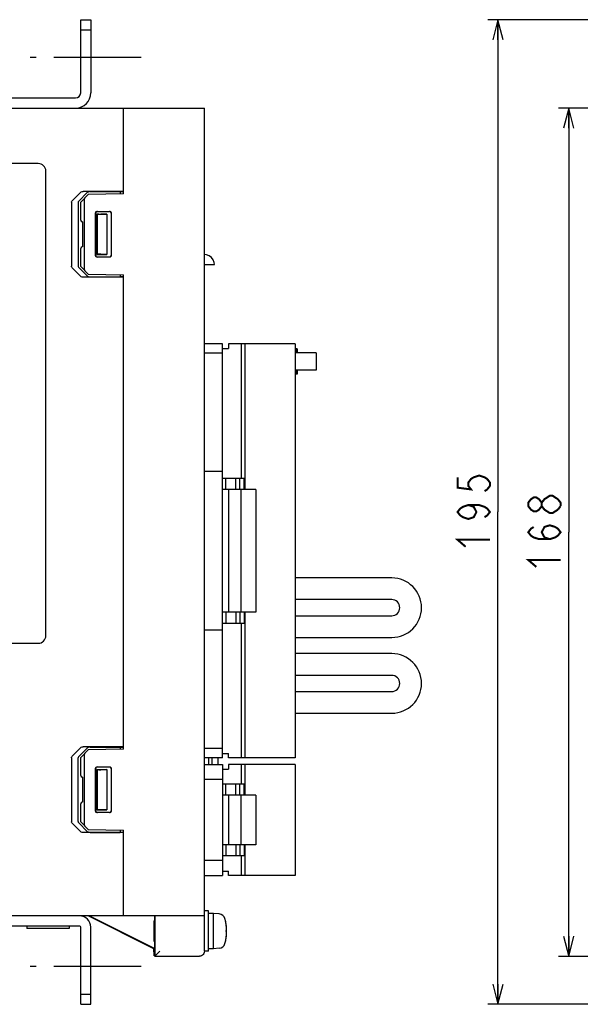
# Model space of a CAD drawing. Extents: x 58 to 816, y 33 to 569.
# Tile 3 of 22: x 218 to 329, y 256 to 452. Entities that reach past the tile are written whole.
import ezdxf

# ---------------------------------------------------------------- set-up
doc = ezdxf.new("R2010")
doc.units = 0
doc.header["$LTSCALE"] = 46.2
doc.linetypes.add('CENTER', pattern=[0.6, 0.375, -0.075, 0.075, -0.075])
doc.linetypes.add('HIDDEN', pattern=[0.2, 0.1, -0.1])
doc.layers.get('0').update_dxf_attribs({"linetype": 'CONTINUOUS'})
for name, color, linetype in [('ALL_AXIS', 7, 'CONTINUOUS'), ('ALL_CURVE', 7, 'CONTINUOUS'), ('ALL_FEATURES', 7, 'CONTINUOUS'), ('DEFAULT_2', 8, 'HIDDEN')]:
    doc.layers.add(name, color=color, linetype=linetype)
doc.dimstyles.get("Standard").update_dxf_attribs({"dimtxt": 2.5, "dimasz": 2.5, "dimexe": 1.25, "dimexo": 0.625, "dimtad": 1, "dimcen": 2.5, "dimazin": 3, "dimtfac": 1, "dimtmove": 0, "dimatfit": 3})

# ---------------------------------------------------------------- blocks, each defined once
blk = doc.blocks.new('_OPEN')
at = {"color": 0, "linetype": 'BYBLOCK'}
for p, q in [((0, 0), (-1, 0.25)), ((-1, -0.25), (0, 0)), ((-1, 0), (0, 0))]:
    blk.add_line(p, q, dxfattribs=at)
blk = doc.blocks.new('*D1')
at = {"color": 2, "linetype": 'CONTINUOUS'}
for p, q in [((388.11, 434), (325, 434)), ((327, 434), (327, 350)), ((327, 266), (327, 350)), ((399.51, 266), (325, 266))]:
    blk.add_line(p, q, dxfattribs=at)
at = {"color": 2, "linetype": 'CONTINUOUS', "xscale": 4, "yscale": 4, "zscale": 4}
for p, rotation in [((327, 434), 90), ((327, 266), 270)]:
    blk.add_blockref('_OPEN', p, dxfattribs=dict(at, rotation=rotation))
blk = doc.blocks.new('*D10')
at = {"color": 2, "linetype": 'CONTINUOUS'}
for p, q in [((406.36, 451.5), (311, 451.5)), ((313, 451.5), (313, 354)), ((313, 256.5), (313, 354)), ((403, 256.5), (311, 256.5))]:
    blk.add_line(p, q, dxfattribs=at)
at = {"color": 2, "linetype": 'CONTINUOUS', "xscale": 4, "yscale": 4, "zscale": 4}
for p, rotation in [((313, 451.5), 90), ((313, 256.5), 270)]:
    blk.add_blockref('_OPEN', p, dxfattribs=dict(at, rotation=rotation))

msp = doc.modelspace()

# ---------------------------------------------------------------- linework, layer by layer
at = {"color": 7, "linetype": 'CONTINUOUS'}
msp.add_line((244.875, 273), (244.875, 269), dxfattribs=at)
at = {"color": 2, "linetype": 'CONTINUOUS', "const_width": 0.4}
for points in [[(305, 360.88), (305, 358.816), (307.667, 358.472), (307.133, 359.16), (307.133, 359.848), (307.667, 360.536), (308.2, 360.88), (309.267, 361.224), (310.333, 360.88), (310.867, 360.536), (311.4, 359.848), (311.4, 359.16), (310.867, 358.472), (310.333, 358.128)], [(321.667, 355.16), (321.133, 354.472), (320.6, 354.128), (320.067, 354.128), (319.533, 354.472), (319, 355.16), (319, 355.848), (319.533, 356.536), (320.067, 356.88), (320.6, 356.88), (321.133, 356.536), (321.667, 355.848)], [(323.267, 353.784), (322.2, 354.472), (321.667, 355.16), (321.667, 355.848), (322.2, 356.536), (322.733, 356.88), (323.267, 357.224), (323.8, 357.224), (324.867, 356.536)], [(307.133, 355.376), (308.2, 355.032), (308.733, 354), (308.2, 352.968), (307.133, 352.624), (306.067, 352.968), (305.533, 353.312), (305, 354), (305.533, 354.688), (306.067, 355.032), (307.133, 355.376), (309.267, 355.376), (310.333, 355.032), (310.867, 354.688), (311.4, 354), (310.867, 353.312), (310.333, 352.968)], [(324.867, 356.536), (325.4, 355.848), (325.4, 355.16)], [(325.4, 355.16), (324.867, 354.472)], [(324.867, 354.472), (323.8, 353.784), (323.267, 353.784)], [(323.267, 348.624), (322.2, 348.968), (321.667, 350), (322.2, 351.032), (323.267, 351.376), (324.333, 351.032), (324.867, 350.688), (325.4, 350), (324.867, 349.312), (324.333, 348.968), (323.267, 348.624), (321.133, 348.624), (320.067, 348.968), (319.533, 349.312), (319, 350), (319.533, 350.688), (320.067, 351.032)], [(306.6, 347.12), (305, 348.496), (311.4, 348.496)], [(320.6, 343.12), (319, 344.496), (325.4, 344.496)]]:
    msp.add_lwpolyline(points, dxfattribs=at)
at = {"layer": 'ALL_AXIS', "color": 7, "linetype": 'CENTER'}
for p, q in [((242.375, 444), (220.375, 444)), ((242.375, 264), (220.375, 264))]:
    msp.add_line(p, q, dxfattribs=at)
at = {"layer": 'ALL_AXIS', "color": 7, "linetype": 'CONTINUOUS'}
for p, q in [((272.855, 387.3), (262.155, 387.3)), ((262.855, 387.3), (262.855, 358.45)), ((272.855, 387.3), (272.855, 305.3)), ((277.011, 385.5), (272.855, 385.5)), ((277.012, 385.5), (277.012, 382.1)), ((277.011, 382.1), (272.855, 382.1)), ((265.055, 358.45), (262.055, 358.45)), ((262.055, 358.45), (262.055, 334.15)), ((265.055, 358.45), (265.055, 334.15)), ((265.055, 334.15), (262.055, 334.15)), ((262.855, 334.15), (262.855, 305.3)), ((257.575, 304), (257.575, 305.3)), ((272.855, 305.3), (262.155, 305.3)), ((272.855, 304), (262.155, 304)), ((262.855, 304), (262.855, 297.9)), ((272.855, 304), (272.855, 282)), ((265.055, 297.9), (262.055, 297.9)), ((262.055, 297.9), (262.055, 288.1)), ((265.055, 297.9), (265.055, 288.1)), ((265.055, 288.1), (262.055, 288.1)), ((262.855, 288.1), (262.855, 282)), ((272.855, 282), (262.155, 282)), ((255.675, 275), (254.875, 275)), ((255.675, 267), (255.675, 275)), ((256.675, 274.5), (255.675, 274.5)), ((257.794, 274.402), (256.675, 274.5)), ((256.675, 267.5), (256.675, 274.5)), ((219.675, 272), (219.675, 271.485)), ((228.075, 271.485), (219.675, 271.485)), ((228.075, 272), (228.075, 271.485)), ((234.553, 272.714), (234.928, 272.531)), ((235.485, 272.231), (234.895, 272.53)), ((234.928, 272.531), (235.528, 272.235)), ((236.29, 271.826), (235.485, 272.231)), ((235.528, 272.235), (236.342, 271.83)), ((237.324, 271.307), (236.29, 271.826)), ((236.342, 271.83), (237.387, 271.31)), ((238.558, 270.69), (237.324, 271.307)), ((237.387, 271.31), (238.621, 270.693)), ((239.603, 270.17), (238.558, 270.69)), ((238.621, 270.693), (239.655, 270.174)), ((240.418, 269.765), (239.603, 270.17)), ((239.655, 270.174), (240.46, 269.769)), ((241.017, 269.469), (240.418, 269.765)), ((240.46, 269.769), (241.05, 269.47)), ((241.392, 269.286), (241.017, 269.469)), ((256.675, 267.5), (255.675, 267.5)), ((257.794, 267.598), (256.675, 267.5)), ((255.675, 267), (254.875, 267))]:
    msp.add_line(p, q, dxfattribs=at)
for points in [[(234.428, 272.772), (234.46, 272.758), (234.553, 272.714)], [(234.895, 272.53), (234.535, 272.714), (234.451, 272.759), (234.428, 272.772)], [(244.99, 271), (244.991, 271.394), (244.992, 271.769), (244.994, 272.105), (244.996, 272.386), (244.999, 272.597), (245.002, 272.728), (245.006, 272.772)], [(245.006, 272.772), (245.009, 272.728), (245.013, 272.597), (245.016, 272.386), (245.018, 272.105), (245.02, 271.769), (245.021, 271.394), (245.021, 271)], [(241.05, 269.47), (241.41, 269.286), (241.494, 269.241), (241.518, 269.227)], [(241.518, 269.227), (241.485, 269.242), (241.392, 269.286)], [(245.006, 269.227), (245.002, 269.272), (244.999, 269.403), (244.996, 269.614), (244.994, 269.895), (244.992, 270.231), (244.991, 270.606), (244.99, 271)], [(245.021, 271), (245.021, 270.606), (245.02, 270.231), (245.018, 269.895), (245.016, 269.614), (245.013, 269.403), (245.009, 269.272), (245.006, 269.227)]]:
    msp.add_lwpolyline(points, dxfattribs=at)
for centre, radius, start, end in [((257.681, 273.107), 1.3, 15.88085, 85), ((250.275, 271), 9, 344.11915, 15.88085), ((257.681, 268.893), 1.3, 275, 344.11915)]:
    msp.add_arc(centre, radius, start, end, dxfattribs=at)
at = {"layer": 'ALL_CURVE', "color": 40, "linetype": 'CONTINUOUS'}
msp.add_line((259.275, 271), (259.027, 271), dxfattribs=at)
msp.add_arc((250.275, 271), 9, 346.5066, 13.4934, dxfattribs=at)
at = {"layer": 'ALL_FEATURES', "color": 7, "linetype": 'CONTINUOUS'}
for p, q in [((230.375, 437), (230.375, 451.5)), ((230.375, 451.5), (232.375, 451.5)), ((230.375, 449.5), (232.375, 449.5)), ((141.375, 436), (229.375, 436)), ((74.875, 434), (254.875, 434)), ((238.875, 417), (238.875, 434)), ((254.875, 274), (254.875, 434)), ((221.975, 423), (162.975, 423)), ((223.475, 329.5), (223.475, 421.5)), ((238.875, 417.5), (230.872, 417.5)), ((232.257, 417.452), (238.175, 417.448)), ((238.175, 417.448), (238.175, 416.988)), ((238.175, 417.448), (238.875, 417.423)), ((228.657, 415.625), (230.307, 417.293)), ((231.681, 417.245), (230.002, 415.578)), ((231.875, 416.878), (230.375, 415.352)), ((230.375, 411.795), (230.375, 415.352)), ((231.075, 415.852), (231.075, 402.148)), ((238.875, 417), (231.875, 416.878)), ((228.532, 415.344), (228.532, 402.656)), ((229.875, 415.297), (229.875, 402.703)), ((233.629, 413.546), (236.122, 413.547)), ((233.675, 413.5), (236.075, 413.5)), ((230.738, 411.494), (230.67, 411.495)), ((230.738, 411.494), (230.738, 406.506)), ((233.329, 404.754), (233.329, 413.246)), ((233.375, 404.8), (233.375, 413.2)), ((233.575, 413), (233.575, 405)), ((233.575, 413), (235.575, 413)), ((233.613, 412.962), (233.575, 413)), ((233.613, 412.962), (233.613, 405.038)), ((233.954, 412.962), (233.613, 412.962)), ((235.575, 413), (234.343, 412.968)), ((235.575, 413), (235.575, 405)), ((236.375, 413.2), (236.375, 404.8)), ((236.422, 413.247), (236.422, 404.753)), ((230.375, 402.648), (230.375, 406.205)), ((230.738, 406.506), (230.67, 406.505)), ((233.613, 405.038), (233.575, 405)), ((233.575, 405), (235.575, 405)), ((236.122, 404.453), (233.629, 404.454)), ((236.075, 404.5), (233.675, 404.5)), ((235.575, 405), (234.343, 405.032)), ((230.307, 400.707), (228.657, 402.375)), ((230.002, 402.422), (231.681, 400.755)), ((230.375, 402.648), (231.875, 401.122)), ((254.875, 403), (256.877, 403)), ((238.875, 400.5), (230.872, 400.5)), ((231.875, 401.122), (238.875, 401)), ((232.257, 400.548), (238.175, 400.552)), ((238.175, 401.012), (238.175, 400.552)), ((238.875, 400.577), (238.175, 400.552)), ((238.875, 307), (238.875, 401)), ((258.455, 387.3), (254.875, 387.3)), ((258.455, 305.3), (258.455, 387.3)), ((258.455, 386.4), (259.655, 386.4)), ((262.155, 387.3), (259.655, 387.3)), ((259.655, 387.3), (259.655, 386.4)), ((262.155, 387.3), (262.155, 360.65)), ((273.234, 386.3), (272.855, 386.3)), ((272.979, 386.3), (272.979, 385.5)), ((273.234, 386.3), (273.234, 385.5)), ((258.455, 385.45), (254.875, 385.45)), ((273.234, 381.3), (272.855, 381.3)), ((272.979, 382.1), (272.979, 381.3)), ((273.234, 382.1), (273.234, 381.3)), ((258.455, 362), (254.875, 362)), ((262.715, 360.65), (258.455, 360.65)), ((259.105, 358.45), (259.105, 360.65)), ((261.105, 358.45), (261.105, 360.65)), ((261.855, 358.45), (261.855, 360.65)), ((262.715, 358.45), (262.715, 360.65)), ((262.055, 358.45), (258.455, 358.45)), ((259.655, 358.45), (259.655, 334.15)), ((291.955, 340.95), (272.855, 340.95)), ((291.955, 336.65), (272.855, 336.65)), ((262.055, 334.15), (258.455, 334.15)), ((259.105, 334.15), (259.105, 331.95)), ((261.105, 334.15), (261.105, 331.95)), ((261.855, 334.15), (261.855, 331.95)), ((262.715, 334.15), (262.715, 331.95)), ((272.855, 333.45), (291.955, 333.45)), ((262.715, 331.95), (258.455, 331.95)), ((262.155, 331.95), (262.155, 305.3)), ((258.455, 330.6), (254.875, 330.6)), ((162.975, 328), (221.975, 328)), ((272.855, 329.15), (291.955, 329.15)), ((291.955, 325.95), (272.855, 325.95)), ((291.955, 321.65), (272.855, 321.65)), ((272.855, 318.45), (291.955, 318.45)), ((272.855, 314.15), (291.955, 314.15)), ((228.657, 305.625), (230.307, 307.293)), ((231.681, 307.245), (230.002, 305.578)), ((231.875, 306.878), (230.375, 305.352)), ((238.875, 307.5), (230.872, 307.5)), ((238.875, 307), (231.875, 306.878)), ((232.257, 307.452), (238.175, 307.448)), ((238.175, 307.448), (238.875, 307.423)), ((238.175, 307.448), (238.175, 306.988)), ((258.455, 307.15), (254.875, 307.15)), ((258.455, 306.2), (259.655, 306.2)), ((259.655, 305.3), (259.655, 306.2)), ((228.532, 305.344), (228.532, 292.656)), ((229.875, 292.703), (229.875, 305.297)), ((230.375, 301.795), (230.375, 305.352)), ((231.075, 305.852), (231.075, 292.148)), ((258.455, 305.3), (254.875, 305.3)), ((255.775, 304), (255.775, 305.3)), ((256.375, 304), (256.375, 305.3)), ((262.155, 305.3), (259.655, 305.3)), ((233.329, 294.754), (233.329, 303.246)), ((233.375, 294.8), (233.375, 303.2)), ((233.575, 303), (235.575, 303)), ((233.613, 302.962), (233.575, 303)), ((233.575, 303), (233.575, 295)), ((233.954, 302.962), (233.613, 302.962)), ((233.613, 302.962), (233.613, 295.038)), ((233.629, 303.546), (236.122, 303.547)), ((233.675, 303.5), (236.075, 303.5)), ((235.575, 303), (234.343, 302.968)), ((235.575, 303), (235.575, 295)), ((236.375, 303.2), (236.375, 294.8)), ((236.422, 303.247), (236.422, 294.753)), ((254.875, 304), (258.455, 304)), ((258.455, 304), (258.455, 282)), ((258.455, 303.1), (259.655, 303.1)), ((262.155, 304), (259.655, 304)), ((259.655, 304), (259.655, 303.1)), ((262.155, 304), (262.155, 300.1)), ((230.738, 301.494), (230.67, 301.495)), ((230.738, 301.494), (230.738, 296.506)), ((258.455, 301), (254.875, 301)), ((262.715, 300.1), (258.455, 300.1)), ((259.105, 297.9), (259.105, 300.1)), ((261.105, 297.9), (261.105, 300.1)), ((261.855, 297.9), (261.855, 300.1)), ((262.715, 297.9), (262.715, 300.1)), ((230.738, 296.506), (230.67, 296.505)), ((262.055, 297.9), (258.455, 297.9)), ((259.655, 297.9), (259.655, 288.1)), ((230.375, 292.648), (230.375, 296.205)), ((233.613, 295.038), (233.575, 295)), ((233.575, 295), (235.575, 295)), ((236.122, 294.453), (233.629, 294.454)), ((236.075, 294.5), (233.675, 294.5)), ((235.575, 295), (234.343, 295.032)), ((230.375, 292.648), (231.875, 291.122)), ((230.307, 290.707), (228.657, 292.375)), ((230.002, 292.422), (231.681, 290.755)), ((231.875, 291.122), (238.875, 291)), ((232.257, 290.548), (238.175, 290.552)), ((238.175, 291.012), (238.175, 290.552)), ((238.875, 290.577), (238.175, 290.552)), ((238.875, 274), (238.875, 291)), ((238.875, 290.5), (230.872, 290.5)), ((262.055, 288.1), (258.455, 288.1)), ((259.105, 288.1), (259.105, 285.9)), ((261.105, 288.1), (261.105, 285.9)), ((261.855, 288.1), (261.855, 285.9)), ((262.715, 288.1), (262.715, 285.9)), ((258.455, 285), (254.875, 285)), ((262.715, 285.9), (258.455, 285.9)), ((262.155, 285.9), (262.155, 282)), ((258.455, 282.9), (259.655, 282.9)), ((259.655, 282), (259.655, 282.9)), ((254.875, 282), (258.455, 282)), ((262.155, 282), (259.655, 282)), ((254.875, 274), (78.875, 274)), ((244.875, 267.5), (231.875, 274)), ((244.962, 267.554), (232.07, 274)), ((244.962, 274), (244.962, 267.554)), ((245.041, 274), (245.041, 266.009)), ((254.866, 267.009), (254.866, 274)), ((230.175, 272), (212.375, 272)), ((230.375, 256.5), (230.375, 271.8)), ((244.875, 267.5), (244.962, 267.554)), ((244.875, 266.908), (244.875, 267.5)), ((244.875, 266.908), (244.878, 266.462)), ((245.041, 266.009), (244.884, 266.166)), ((245.041, 266.009), (246.041, 267.009)), ((245.041, 266.009), (253.866, 266.009)), ((230.375, 258.5), (232.375, 258.5)), ((230.375, 256.5), (232.375, 256.5))]:
    msp.add_line(p, q, dxfattribs=at)
at = {"layer": 'ALL_FEATURES', "color": 3, "linetype": 'CONTINUOUS'}
for p, q in [((232.375, 451.5), (232.375, 437)), ((232.375, 256.5), (232.375, 271.8))]:
    msp.add_line(p, q, dxfattribs=at)
at = {"layer": 'ALL_FEATURES', "color": 7, "linetype": 'CONTINUOUS'}
for points in [[(230.307, 417.293), (230.458, 417.403), (230.649, 417.474), (230.872, 417.5)], [(232.257, 417.452), (232.031, 417.426), (231.835, 417.355), (231.681, 417.245)], [(228.532, 415.344), (228.546, 415.442), (228.588, 415.537), (228.657, 415.625)], [(230.002, 415.578), (229.932, 415.491), (229.889, 415.395), (229.875, 415.297)], [(231.285, 416.278), (231.195, 416.171), (231.13, 416.062), (231.089, 415.955), (231.075, 415.852)], [(233.329, 413.246), (233.344, 413.339), (233.387, 413.422), (233.453, 413.488), (233.536, 413.531), (233.629, 413.546)], [(233.675, 413.5), (233.582, 413.485), (233.498, 413.443), (233.432, 413.376), (233.39, 413.293), (233.375, 413.2)], [(236.375, 413.2), (236.36, 413.293), (236.318, 413.376), (236.251, 413.443), (236.168, 413.485), (236.075, 413.5)], [(236.122, 413.547), (236.215, 413.533), (236.299, 413.49), (236.365, 413.424), (236.408, 413.34), (236.422, 413.247)], [(233.954, 412.962), (234.158, 412.964), (234.343, 412.968)], [(233.629, 404.454), (233.536, 404.469), (233.453, 404.512), (233.387, 404.578), (233.344, 404.661), (233.329, 404.754)], [(233.375, 404.8), (233.39, 404.707), (233.432, 404.624), (233.498, 404.557), (233.582, 404.515), (233.675, 404.5)], [(234.343, 405.032), (234.158, 405.036), (233.954, 405.038), (233.613, 405.038)], [(236.075, 404.5), (236.168, 404.515), (236.251, 404.557), (236.318, 404.624), (236.36, 404.707), (236.375, 404.8)], [(236.422, 404.753), (236.408, 404.66), (236.365, 404.576), (236.299, 404.51), (236.215, 404.467), (236.122, 404.453)], [(256.875, 403), (256.832, 403.404), (256.635, 403.947), (256.284, 404.419), (255.809, 404.766), (255.266, 404.96), (254.875, 405)], [(228.657, 402.375), (228.588, 402.463), (228.546, 402.558), (228.532, 402.656)], [(229.875, 402.703), (229.889, 402.605), (229.932, 402.509), (230.002, 402.422)], [(231.075, 402.148), (231.089, 402.045), (231.13, 401.938), (231.195, 401.829), (231.285, 401.722)], [(230.872, 400.5), (230.649, 400.526), (230.458, 400.597), (230.307, 400.707)], [(231.681, 400.755), (231.835, 400.645), (232.031, 400.574), (232.257, 400.548)], [(230.307, 307.293), (230.458, 307.403), (230.649, 307.474), (230.872, 307.5)], [(231.285, 306.278), (231.195, 306.171), (231.13, 306.062), (231.089, 305.955), (231.075, 305.852)], [(232.257, 307.452), (232.031, 307.426), (231.835, 307.355), (231.681, 307.245)], [(228.532, 305.344), (228.546, 305.442), (228.588, 305.537), (228.657, 305.625)], [(230.002, 305.578), (229.932, 305.491), (229.889, 305.395), (229.875, 305.297)], [(233.329, 303.246), (233.344, 303.339), (233.387, 303.422), (233.453, 303.488), (233.536, 303.531), (233.629, 303.546)], [(233.675, 303.5), (233.582, 303.485), (233.498, 303.443), (233.432, 303.376), (233.39, 303.293), (233.375, 303.2)], [(233.954, 302.962), (234.158, 302.964), (234.343, 302.968)], [(236.375, 303.2), (236.36, 303.293), (236.318, 303.376), (236.251, 303.443), (236.168, 303.485), (236.075, 303.5)], [(236.122, 303.547), (236.215, 303.533), (236.299, 303.49), (236.365, 303.424), (236.408, 303.34), (236.422, 303.247)], [(233.629, 294.454), (233.536, 294.469), (233.453, 294.512), (233.387, 294.578), (233.344, 294.661), (233.329, 294.754)], [(233.375, 294.8), (233.39, 294.707), (233.432, 294.624), (233.498, 294.557), (233.582, 294.515), (233.675, 294.5)], [(234.343, 295.032), (234.158, 295.036), (233.954, 295.038), (233.613, 295.038)], [(236.075, 294.5), (236.168, 294.515), (236.251, 294.557), (236.318, 294.624), (236.36, 294.707), (236.375, 294.8)], [(236.422, 294.753), (236.408, 294.66), (236.365, 294.576), (236.299, 294.51), (236.215, 294.467), (236.122, 294.453)], [(228.657, 292.375), (228.588, 292.463), (228.546, 292.558), (228.532, 292.656)], [(229.875, 292.703), (229.889, 292.605), (229.932, 292.509), (230.002, 292.422)], [(230.872, 290.5), (230.649, 290.526), (230.458, 290.597), (230.307, 290.707)], [(231.075, 292.148), (231.089, 292.045), (231.13, 291.938), (231.195, 291.829), (231.285, 291.722)], [(231.681, 290.755), (231.835, 290.645), (232.031, 290.574), (232.257, 290.548)], [(244.878, 266.462), (244.879, 266.303), (244.881, 266.202), (244.884, 266.166)], [(254.866, 267.009), (254.839, 266.778), (254.762, 266.565), (254.644, 266.38), (254.488, 266.225), (254.3, 266.108), (254.086, 266.033), (253.866, 266.009)]]:
    msp.add_lwpolyline(points, dxfattribs=at)
at = {"layer": 'ALL_FEATURES', "color": 3, "linetype": 'CONTINUOUS'}
for centre, radius, start, end in [((229.375, 437), 3, 270, 360), ((230.175, 271.8), 2.2, 0, 90)]:
    msp.add_arc(centre, radius, start, end, dxfattribs=at)
at = {"layer": 'ALL_FEATURES', "color": 7, "linetype": 'CONTINUOUS'}
for centre, radius, start, end in [((229.375, 437), 1, 270, 360), ((221.975, 421.5), 1.5, 0, 90), ((230.675, 411.795), 0.3, 180, 269), ((230.675, 406.205), 0.3, 91, 180), ((291.955, 335.05), 5.9, 270, 90), ((291.955, 335.05), 1.6, 270, 90), ((221.975, 329.5), 1.5, 270, 360), ((291.955, 320.05), 5.9, 270, 90), ((291.955, 320.05), 1.6, 270, 90), ((230.675, 301.795), 0.3, 180, 269), ((230.675, 296.205), 0.3, 91, 180), ((230.175, 271.8), 0.2, 0, 90)]:
    msp.add_arc(centre, radius, start, end, dxfattribs=at)
at = {"layer": 'DEFAULT_2', "color": 8, "linetype": 'HIDDEN'}
for p, q in [((244.875, 273), (245.041, 273)), ((244.875, 269), (245.041, 269))]:
    msp.add_line(p, q, dxfattribs=at)

# ---------------------------------------------------------------- dimensions: what is measured, and where the dimension line sits
at = {"color": 2, "linetype": 'CONTINUOUS'}
for base, p1, p2, picture, middle in [((313, 256.5), (406.356, 451.5), (403, 256.5), '*D10', (311.4, 345.744)), ((327, 266), (388.108, 434), (399.511, 266), '*D1', (325.4, 341.744))]:
    dim = msp.add_linear_dim(base=base, p1=p1, p2=p2, angle=270, dimstyle='Standard', dxfattribs=at)
    dim.commit()
    dim.dimension.update_dxf_attribs({"geometry": picture, "text_midpoint": middle, "dimtype": 128})

doc.saveas('drawing.dxf')
